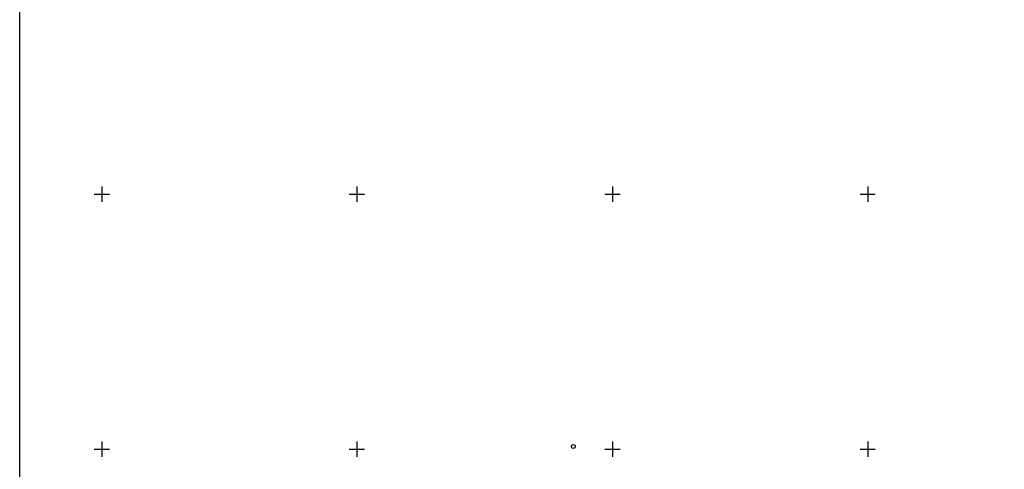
# Model space of a CAD drawing. Header units: metres. Extents: x 548732 to 549770, y 4592490 to 4594056.
# Tile 58 of 61: x 549384 to 549577, y 4593817 to 4593905. Entities that reach past the tile are written whole.
import ezdxf

# ---------------------------------------------------------------- set-up
doc = ezdxf.new("R2010")
doc.units = ezdxf.units.M
for name, color, linetype in [('(001) Сетка', 92, 'Continuous'), ('(002) Рамка', 7, 'Continuous'), ('(038) Деревья', 7, 'Continuous')]:
    doc.layers.add(name, color=color, linetype=linetype)

# ---------------------------------------------------------------- blocks, each defined once
blk = doc.blocks.new('d')
at = {"layer": '(038) Деревья'}
blk.add_ellipse((0, 0), major_axis=(0.265, 0.265), ratio=1, start_param=5.497787, end_param=11.780972, dxfattribs=at)

msp = doc.modelspace()

# ---------------------------------------------------------------- linework, layer by layer
at = {"layer": '(001) Сетка'}
for p, q in [((549400.35, 4593872), (549400.35, 4593869)), ((549450.35, 4593872), (549450.35, 4593869)), ((549500.51, 4593872), (549500.51, 4593869)), ((549550.51, 4593872), (549550.51, 4593869)), ((549398.85, 4593870.5), (549401.85, 4593870.5)), ((549448.85, 4593870.5), (549451.85, 4593870.5)), ((549499.01, 4593870.5), (549502.01, 4593870.5)), ((549549.01, 4593870.5), (549552.01, 4593870.5)), ((549400.35, 4593822), (549400.35, 4593819)), ((549450.35, 4593822), (549450.35, 4593819)), ((549500.51, 4593822), (549500.51, 4593819)), ((549550.51, 4593822), (549550.51, 4593819)), ((549398.85, 4593820.5), (549401.85, 4593820.5)), ((549448.85, 4593820.5), (549451.85, 4593820.5)), ((549499.01, 4593820.5), (549502.01, 4593820.5)), ((549549.01, 4593820.5), (549552.01, 4593820.5))]:
    msp.add_line(p, q, dxfattribs=at)
at = {"layer": '(002) Рамка'}
msp.add_lwpolyline([(549384.26, 4594056.05), (549770.34, 4594056.05), (549770.34, 4593715.53), (549384.26, 4593715.53)], close=True, dxfattribs=at)

# ---------------------------------------------------------------- block references
at = {"layer": '(038) Деревья', "linetype": 'Continuous'}
msp.add_blockref('d', (549492.8, 4593821.03), dxfattribs=at)

doc.saveas('drawing.dxf')
